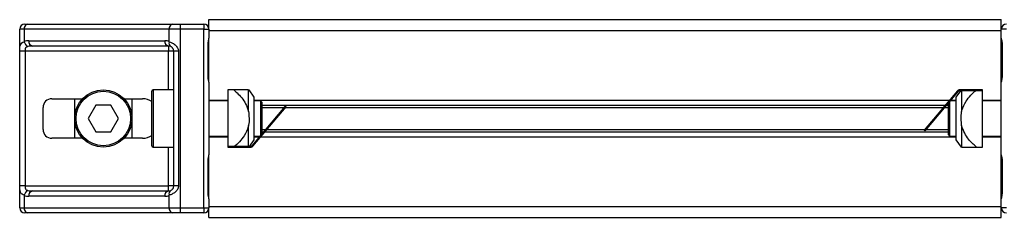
# Model space of a CAD drawing. Header units: millimetres. Extents: x 0 to 420, y 0 to 297.
# Tile 27 of 79: x 134.5 to 145.69, y 199.58 to 201.83. Entities that reach past the tile are written whole.
import ezdxf

# ---------------------------------------------------------------- set-up
doc = ezdxf.new("R2010")
doc.units = ezdxf.units.MM

msp = doc.modelspace()

# ---------------------------------------------------------------- linework, layer by layer
at = {"color": 7, "linetype": 'Continuous', "lineweight": 25}
for p, q in [((134.56152, 201.7807), (134.59521, 201.7807)), ((134.59521, 201.7807), (136.24269, 201.7807)), ((136.24269, 201.7807), (136.32401, 201.7807)), ((136.32401, 201.7807), (136.32401, 201.7207)), ((136.32401, 201.7807), (136.59152, 201.7807)), ((136.59152, 201.7807), (136.59152, 201.7207)), ((136.65152, 201.7207), (136.65152, 201.8307)), ((136.65152, 201.8307), (145.65152, 201.8307)), ((145.65152, 201.7207), (145.65152, 201.8307)), ((134.50152, 199.6907), (134.50152, 201.7207)), ((134.55278, 201.7207), (134.50152, 201.7207)), ((136.20027, 201.7207), (134.55278, 201.7207)), ((134.55278, 201.7207), (134.55278, 201.57925)), ((136.20027, 201.57925), (136.20027, 201.7207)), ((136.32401, 201.7207), (136.20027, 201.7207)), ((136.32401, 201.7207), (136.32401, 199.6907)), ((136.59152, 201.7207), (136.32401, 201.7207)), ((136.59152, 199.6907), (136.59152, 201.7207)), ((136.59152, 201.7207), (136.65152, 201.7207)), ((136.65152, 201.7207), (136.65152, 201.61856)), ((136.65152, 201.7057), (145.65152, 201.7057)), ((145.71152, 201.7207), (145.65152, 201.7207)), ((145.65152, 201.61856), (145.65152, 201.7207)), ((134.60395, 201.5907), (136.1491, 201.5907)), ((136.64233, 201.1807), (136.64233, 201.5557)), ((136.64616, 201.5557), (136.64233, 201.5557)), ((136.64616, 201.1807), (136.64616, 201.5557)), ((136.65152, 201.11784), (136.65152, 201.61687)), ((145.65152, 201.11784), (145.65152, 201.61731)), ((145.65689, 201.5557), (145.65689, 201.1807)), ((145.65689, 201.5557), (145.66072, 201.5557)), ((145.66072, 201.5557), (145.66072, 201.1807)), ((134.50256, 199.9407), (134.50256, 201.4707)), ((134.5622, 201.4707), (134.50256, 201.4707)), ((136.19152, 201.4707), (134.5622, 201.4707)), ((134.5622, 201.4707), (134.5622, 199.9407)), ((136.19152, 201.5307), (134.64638, 201.5307)), ((136.19152, 201.5307), (136.19152, 201.4707)), ((136.25152, 201.4707), (136.19152, 201.4707)), ((136.19152, 201.0307), (136.19152, 201.4707)), ((136.30501, 201.4707), (136.25152, 201.4707)), ((136.25152, 199.9407), (136.25152, 201.4707)), ((136.30501, 201.4707), (136.30501, 199.9407)), ((136.64616, 201.1807), (136.64233, 201.1807)), ((136.65152, 201.11784), (136.65152, 200.29356)), ((145.65152, 200.29356), (145.65152, 201.11784)), ((145.65689, 201.1807), (145.66072, 201.1807)), ((136.00152, 200.3957), (136.00152, 201.0157)), ((136.25152, 201.0307), (136.01652, 201.0307)), ((136.01652, 201.0307), (136.01652, 200.3807)), ((136.86652, 201.0307), (136.86652, 200.3807)), ((136.9322, 201.0307), (136.86652, 201.0307)), ((137.10152, 200.78694), (137.10152, 201.0307)), ((137.16652, 200.9482), (137.10855, 201.0307)), ((145.15403, 201.02177), (144.77585, 200.57108)), ((145.16169, 201.01534), (144.78351, 200.56465)), ((145.18747, 201.0207), (145.13652, 200.9482)), ((145.16169, 201.01534), (145.15403, 201.02177)), ((145.17318, 201.0307), (145.17318, 201.0207)), ((145.43652, 201.0307), (145.17318, 201.0307)), ((145.43652, 201.0207), (145.17318, 201.0207)), ((145.20152, 201.0207), (145.20152, 200.78694)), ((145.37084, 201.0307), (145.43652, 201.0307)), ((145.43652, 200.3807), (145.43652, 201.0307)), ((145.43652, 201.0207), (145.43652, 201.0307)), ((134.8666, 200.9307), (135.217, 200.9307)), ((135.12652, 200.4807), (135.12652, 200.9307)), ((135.68604, 200.9307), (135.89797, 200.9307)), ((135.77652, 200.9307), (135.77652, 200.4807)), ((136.65152, 200.9132), (136.86652, 200.9132)), ((136.86652, 200.9057), (136.65152, 200.9057)), ((137.16652, 200.7057), (137.16652, 200.9482)), ((137.16652, 200.9132), (145.06293, 200.9132)), ((137.23902, 200.9057), (137.16652, 200.9057)), ((137.25152, 200.8932), (137.23902, 200.9057)), ((137.23902, 200.51246), (137.23902, 200.9057)), ((137.25152, 200.8932), (137.25152, 200.52735)), ((145.05152, 200.5182), (145.05152, 200.88405)), ((145.06402, 200.89895), (145.06402, 200.5057)), ((145.13652, 200.9057), (145.06969, 200.9057)), ((145.07598, 200.9132), (145.13652, 200.9132)), ((145.13652, 200.9482), (145.13652, 200.7057)), ((145.43652, 200.9132), (145.65152, 200.9132)), ((145.65152, 200.9057), (145.43652, 200.9057)), ((134.7666, 200.5807), (134.7666, 200.8307)), ((135.36492, 200.8557), (135.27832, 200.7057)), ((135.53813, 200.8557), (135.36492, 200.8557)), ((135.62473, 200.7057), (135.53813, 200.8557)), ((137.14136, 200.39606), (137.51954, 200.84676)), ((137.14902, 200.38963), (137.5272, 200.84033)), ((137.25152, 200.859), (145.01745, 200.859)), ((137.25152, 200.8303), (137.50572, 200.8303)), ((137.51878, 200.8303), (144.99336, 200.8303)), ((137.5272, 200.84033), (137.51954, 200.84676)), ((145.00642, 200.8303), (145.05152, 200.8303)), ((145.0305, 200.859), (145.05152, 200.859)), ((135.27832, 200.7057), (135.36492, 200.5557)), ((135.53813, 200.5557), (135.62473, 200.7057)), ((137.16652, 200.4632), (137.16652, 200.7057)), ((145.13652, 200.7057), (145.13652, 200.4632)), ((135.36492, 200.5557), (135.53813, 200.5557)), ((137.10152, 200.3907), (137.10152, 200.62446)), ((137.25152, 200.58111), (137.29663, 200.58111)), ((137.25152, 200.5524), (137.27254, 200.5524)), ((137.2856, 200.5524), (145.05152, 200.5524)), ((137.30968, 200.58111), (144.78427, 200.58111)), ((144.77585, 200.57108), (144.78351, 200.56465)), ((144.79732, 200.58111), (145.05152, 200.58111)), ((145.20152, 200.62446), (145.20152, 200.3807)), ((135.217, 200.4807), (134.8666, 200.4807)), ((135.89797, 200.4807), (135.68604, 200.4807)), ((136.65152, 200.5057), (136.86652, 200.5057)), ((136.65152, 200.4982), (136.86652, 200.4982)), ((137.11558, 200.3907), (137.16652, 200.4632)), ((137.16652, 200.5057), (137.23336, 200.5057)), ((137.16652, 200.4982), (137.22706, 200.4982)), ((137.24012, 200.4982), (145.13652, 200.4982)), ((145.05152, 200.5182), (145.06402, 200.5057)), ((145.06402, 200.5057), (145.13652, 200.5057)), ((145.13652, 200.4632), (145.1945, 200.3807)), ((145.43652, 200.5057), (145.65152, 200.5057)), ((145.43652, 200.4982), (145.65152, 200.4982)), ((136.01652, 200.3807), (136.25152, 200.3807)), ((136.19152, 199.9407), (136.19152, 200.3807)), ((136.86652, 200.3907), (136.86652, 200.3807)), ((136.86652, 200.3907), (137.12987, 200.3907)), ((136.9322, 200.3807), (136.86652, 200.3807)), ((136.86652, 200.3807), (137.12987, 200.3807)), ((137.12987, 200.3807), (137.12987, 200.3907)), ((137.14136, 200.39606), (137.14902, 200.38963)), ((145.37084, 200.3807), (145.43652, 200.3807)), ((136.64233, 199.8557), (136.64233, 200.2307)), ((136.64616, 200.2307), (136.64233, 200.2307)), ((136.64616, 199.8557), (136.64616, 200.2307)), ((136.65152, 199.7941), (136.65152, 200.29356)), ((145.65152, 199.79454), (145.65152, 200.29356)), ((145.65689, 200.2307), (145.65689, 199.8557)), ((145.65689, 200.2307), (145.66072, 200.2307)), ((145.66072, 200.2307), (145.66072, 199.8557)), ((134.5622, 199.9407), (134.50256, 199.9407)), ((134.5622, 199.9407), (136.19152, 199.9407)), ((134.64638, 199.8807), (136.19152, 199.8807)), ((136.25152, 199.9407), (136.19152, 199.9407)), ((136.19152, 199.8807), (136.19152, 199.9407)), ((136.30501, 199.9407), (136.25152, 199.9407)), ((134.55278, 199.83216), (134.55278, 199.6907)), ((136.1491, 199.8207), (134.60395, 199.8207)), ((136.20027, 199.6907), (136.20027, 199.83216)), ((136.64616, 199.8557), (136.64233, 199.8557)), ((136.65152, 199.79284), (136.65152, 199.6907)), ((145.65152, 199.6907), (145.65152, 199.79284)), ((145.65689, 199.8557), (145.66072, 199.8557)), ((134.50152, 199.6907), (134.55278, 199.6907)), ((134.55278, 199.6907), (136.20027, 199.6907)), ((136.20027, 199.6907), (136.32401, 199.6907)), ((136.32401, 199.6907), (136.59152, 199.6907)), ((136.32401, 199.6907), (136.32401, 199.6307)), ((136.59152, 199.6907), (136.65152, 199.6907)), ((136.59152, 199.6907), (136.59152, 199.6307)), ((136.65152, 199.7057), (145.65152, 199.7057)), ((136.65152, 199.5807), (136.65152, 199.6907)), ((145.65152, 199.5807), (145.65152, 199.6907)), ((145.71152, 199.6907), (145.65152, 199.6907)), ((134.59521, 199.6307), (134.56152, 199.6307)), ((136.24269, 199.6307), (134.59521, 199.6307)), ((136.32401, 199.6307), (136.24269, 199.6307)), ((136.59152, 199.6307), (136.32401, 199.6307)), ((136.65152, 199.5807), (145.65152, 199.5807))]:
    msp.add_line(p, q, dxfattribs=at)
for radius in [0.325, 0.31]:
    msp.add_circle((135.45152, 200.7057), radius, dxfattribs=at)
for centre, radius, start, end in [((134.56152, 201.7207), 0.06, 90, 180), ((134.60581, 201.7282), 0.05356, 101.421754, 188.049467), ((136.2533, 201.7282), 0.05356, 101.421754, 188.049467), ((136.59152, 201.7207), 0.06, 0, 90), ((145.71152, 201.7207), 0.06, 90, 180), ((134.60395, 201.4707), 0.12, 90, 115.240416), ((134.6285, 201.59472), 0.07728, 191.548508, 244.483993), ((134.65698, 201.5832), 0.05356, 171.950533, 258.578246), ((136.20213, 201.5832), 0.05356, 171.950533, 258.578246), ((136.1491, 201.4707), 0.12, 64.759584, 90), ((136.24323, 201.56283), 0.046, 159.089812, 235.390127), ((136.19152, 201.4707), 0.06, 64.759584, 90), ((136.01652, 201.0157), 0.015, 90, 180), ((145.17318, 201.0057), 0.025, 90, 140), ((145.17318, 201.0057), 0.015, 90, 140), ((134.8666, 200.8307), 0.1, 90, 180), ((134.8666, 200.5807), 0.1, 180, 270), ((136.01652, 200.3957), 0.015, 180, 270), ((137.12987, 200.4057), 0.015, 270, 320), ((137.12987, 200.4057), 0.025, 270, 320), ((134.6285, 199.81669), 0.07728, 115.516007, 168.451492), ((134.65698, 199.8282), 0.05356, 101.421754, 188.049467), ((136.20213, 199.8282), 0.05356, 101.421754, 188.049467), ((136.19152, 199.9407), 0.06, 270, 295.240416), ((136.24323, 199.84857), 0.046, 124.609873, 200.910188), ((134.60395, 199.9407), 0.12, 244.759584, 270), ((136.1491, 199.9407), 0.12, 270, 295.240416), ((134.56152, 199.6907), 0.06, 180, 270), ((134.60581, 199.6832), 0.05356, 171.950533, 258.578246), ((136.2533, 199.6832), 0.05356, 171.950533, 258.578246), ((136.59152, 199.6907), 0.06, 270, 0), ((145.71152, 199.6907), 0.06, 180, 270)]:
    msp.add_arc(centre, radius, start, end, dxfattribs=at)
for centre, major_axis, ratio, start_param, end_param in [((134.64638, 201.4707), (0.12, 0), 0.5, 1.57079633, 2.01132469), ((135.89797, 200.8307), (-0.14142, 0), 0.70710678, 3.89079397, 4.71238898), ((135.89797, 200.5807), (-0.14142, 0), 0.70710678, 1.57079633, 2.39239133), ((134.64638, 199.9407), (0.12, 0), 0.5, 4.27186061, 4.71238898)]:
    msp.add_ellipse(centre, major_axis=major_axis, ratio=ratio, start_param=start_param, end_param=end_param, dxfattribs=at)
for points, knots in [([(134.50256, 201.4707), (134.50257, 201.47428), (134.50264, 201.48902), (134.50331, 201.50475), (134.50568, 201.52609), (134.51034, 201.54658), (134.52475, 201.56781), (134.54315, 201.57532), (134.55278, 201.57925)], [0, 0, 0, 0, 0.062059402, 0.256039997, 0.281196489, 0.496867, 0.736877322, 1, 1, 1, 1]), ([(136.20027, 201.57925), (136.20954, 201.57605), (136.23079, 201.56872), (136.26384, 201.54898), (136.28544, 201.52613), (136.29805, 201.50532), (136.30418, 201.48824), (136.30481, 201.4748), (136.30501, 201.4707)], [0, 0, 0, 0, 0.22040235, 0.50500191, 0.69312024, 0.76694286, 0.92883385, 1, 1, 1, 1]), ([(136.64233, 201.5557), (136.64255, 201.5613), (136.64309, 201.57532), (136.64661, 201.59147), (136.65029, 201.60703), (136.65102, 201.61385), (136.65152, 201.61856)], [0, 0, 0, 0, 0.22698943, 0.56901237, 0.70203402, 1, 1, 1, 1]), ([(136.64653, 201.56697), (136.64654, 201.56731), (136.64656, 201.5703), (136.64699, 201.57307), (136.64738, 201.57553)], [0, 0, 0, 0, 0.11370867, 1, 1, 1, 1]), ([(136.6469, 201.55567), (136.64681, 201.56363), (136.64661, 201.58335), (136.6521, 201.6039), (136.65102, 201.61643), (136.65082, 201.61877)], [0, 0, 0, 0, 0.35530576, 0.87926001, 1, 1, 1, 1]), ([(145.65152, 201.61856), (145.65161, 201.61682), (145.65194, 201.60996), (145.65449, 201.60003), (145.65788, 201.5845), (145.6603, 201.57169), (145.66062, 201.55956), (145.66072, 201.5557)], [0, 0, 0, 0, 0.11725755, 0.46117897, 0.50697617, 0.84316274, 1, 1, 1, 1]), ([(145.65201, 201.61198), (145.65215, 201.60943), (145.65283, 201.59643), (145.65689, 201.57507), (145.65679, 201.55592), (145.65676, 201.54873)], [0, 0, 0, 0, 0.13224493, 0.67417628, 1, 1, 1, 1]), ([(134.59521, 201.52497), (134.58899, 201.52314), (134.5785, 201.52004), (134.57074, 201.51241), (134.56595, 201.5043), (134.56295, 201.49355), (134.56227, 201.48035), (134.56221, 201.47249), (134.5622, 201.4707)], [0, 0, 0, 0, 0.27379704, 0.46230291, 0.49915809, 0.70498278, 0.93304377, 1, 1, 1, 1]), ([(136.25152, 201.4707), (136.2509, 201.4773), (136.2498, 201.48905), (136.24362, 201.501), (136.23727, 201.50992), (136.23185, 201.51539), (136.22409, 201.52139), (136.22006, 201.52346), (136.21711, 201.52497)], [0, 0, 0, 0, 0.24595141, 0.43826429, 0.49843058, 0.68293489, 0.7679658, 1, 1, 1, 1]), ([(136.65152, 201.11784), (136.65144, 201.11958), (136.6511, 201.12644), (136.64856, 201.13637), (136.64516, 201.1519), (136.64275, 201.16472), (136.64243, 201.17684), (136.64233, 201.1807)], [0, 0, 0, 0, 0.11725755, 0.46117897, 0.50697617, 0.84316274, 1, 1, 1, 1]), ([(136.65103, 201.12443), (136.6509, 201.12698), (136.65022, 201.13997), (136.64615, 201.16134), (136.64625, 201.18049), (136.64629, 201.18768)], [0, 0, 0, 0, 0.13224493, 0.67417628, 1, 1, 1, 1]), ([(145.66072, 201.1807), (145.6605, 201.17511), (145.65996, 201.16109), (145.65644, 201.14493), (145.65276, 201.12937), (145.65203, 201.12255), (145.65152, 201.11784)], [0, 0, 0, 0, 0.22698943, 0.56901237, 0.70203402, 1, 1, 1, 1]), ([(145.65615, 201.18074), (145.65623, 201.17277), (145.65644, 201.15306), (145.65095, 201.13251), (145.65203, 201.11998), (145.65223, 201.11763)], [0, 0, 0, 0, 0.35530576, 0.87926001, 1, 1, 1, 1]), ([(136.9322, 201.0307), (136.94506, 201.01993), (136.99788, 200.97566), (137.06381, 200.89595), (137.09123, 200.81668), (137.10152, 200.78694)], [0, 0, 0, 0, 0.167356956, 0.6876024, 1, 1, 1, 1]), ([(137.10152, 201.0307), (137.10023, 201.0307), (137.08928, 201.0307), (137.04515, 201.0307), (136.97853, 201.0307), (136.93277, 201.0307), (136.9322, 201.0307)], [0, 0, 0, 0, 0.04950521, 0.41743886, 0.99272864, 1, 1, 1, 1]), ([(145.20152, 200.78694), (145.20282, 200.79173), (145.21376, 200.83215), (145.25789, 200.92298), (145.32452, 200.99392), (145.37027, 201.03025), (145.37084, 201.0307)], [0, 0, 0, 0, 0.04950521, 0.41743886, 0.99272864, 1, 1, 1, 1]), ([(137.10152, 200.78694), (137.10608, 200.73424), (137.1108, 200.6797), (137.10182, 200.62625), (137.10152, 200.62446)], [0, 0, 0, 0, 0.96646615, 1, 1, 1, 1]), ([(145.20152, 200.62446), (145.19696, 200.67717), (145.19224, 200.7317), (145.20122, 200.78515), (145.20152, 200.78694)], [0, 0, 0, 0, 0.96646615, 1, 1, 1, 1]), ([(137.10152, 200.62446), (137.10023, 200.61967), (137.08928, 200.57926), (137.04515, 200.48842), (136.97853, 200.41748), (136.93277, 200.38116), (136.9322, 200.3807)], [0, 0, 0, 0, 0.04950521, 0.41743886, 0.99272864, 1, 1, 1, 1]), ([(145.37084, 200.3807), (145.35799, 200.39148), (145.30517, 200.43574), (145.23924, 200.51545), (145.21181, 200.59472), (145.20152, 200.62446)], [0, 0, 0, 0, 0.167356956, 0.6876024, 1, 1, 1, 1]), ([(145.20152, 200.3807), (145.20282, 200.3807), (145.21376, 200.3807), (145.25789, 200.3807), (145.32452, 200.3807), (145.37027, 200.3807), (145.37084, 200.3807)], [0, 0, 0, 0, 0.04950521, 0.41743886, 0.99272864, 1, 1, 1, 1]), ([(136.64233, 200.2307), (136.64255, 200.2363), (136.64309, 200.25032), (136.64661, 200.26647), (136.65029, 200.28203), (136.65102, 200.28885), (136.65152, 200.29356)], [0, 0, 0, 0, 0.22698943, 0.56901237, 0.70203402, 1, 1, 1, 1]), ([(136.6469, 200.23067), (136.64681, 200.23863), (136.64661, 200.25835), (136.6521, 200.2789), (136.65102, 200.29143), (136.65082, 200.29377)], [0, 0, 0, 0, 0.35530576, 0.87926001, 1, 1, 1, 1]), ([(145.65152, 200.29356), (145.65161, 200.29182), (145.65194, 200.28496), (145.65449, 200.27503), (145.65788, 200.2595), (145.6603, 200.24669), (145.66062, 200.23456), (145.66072, 200.2307)], [0, 0, 0, 0, 0.11725755, 0.46117897, 0.50697617, 0.84316274, 1, 1, 1, 1]), ([(145.65201, 200.28698), (145.65215, 200.28443), (145.65283, 200.27143), (145.65689, 200.25007), (145.65679, 200.23092), (145.65676, 200.22373)], [0, 0, 0, 0, 0.13224493, 0.67417628, 1, 1, 1, 1]), ([(134.55278, 199.83216), (134.54461, 199.83536), (134.5259, 199.84268), (134.51121, 199.86242), (134.50565, 199.88528), (134.50336, 199.90609), (134.50265, 199.92316), (134.50258, 199.9366), (134.50256, 199.9407)], [0, 0, 0, 0, 0.22040235, 0.50500191, 0.69312024, 0.76694286, 0.92883385, 1, 1, 1, 1]), ([(134.5622, 199.9407), (134.5623, 199.93411), (134.56246, 199.92235), (134.56485, 199.9104), (134.56885, 199.90148), (134.57352, 199.89601), (134.58269, 199.89002), (134.58992, 199.88795), (134.59521, 199.88643)], [0, 0, 0, 0, 0.24595141, 0.43826429, 0.49843058, 0.68293489, 0.7679658, 1, 1, 1, 1]), ([(136.30501, 199.9407), (136.30486, 199.93713), (136.30425, 199.92238), (136.2983, 199.90665), (136.28544, 199.88532), (136.26656, 199.86482), (136.23288, 199.84359), (136.21146, 199.83609), (136.20027, 199.83216)], [0, 0, 0, 0, 0.0620594, 0.25604, 0.28119649, 0.496867, 0.73687732, 1, 1, 1, 1]), ([(136.21711, 199.88643), (136.22065, 199.88826), (136.22663, 199.89136), (136.23495, 199.899), (136.24154, 199.9071), (136.2479, 199.91786), (136.25126, 199.93106), (136.25147, 199.93892), (136.25152, 199.9407)], [0, 0, 0, 0, 0.27379704, 0.46230291, 0.49915809, 0.70498278, 0.93304377, 1, 1, 1, 1]), ([(136.65152, 199.79284), (136.65144, 199.79458), (136.6511, 199.80144), (136.64856, 199.81137), (136.64516, 199.8269), (136.64275, 199.83972), (136.64243, 199.85184), (136.64233, 199.8557)], [0, 0, 0, 0, 0.11725755, 0.46117897, 0.50697617, 0.84316274, 1, 1, 1, 1]), ([(136.65103, 199.79943), (136.6509, 199.80198), (136.65022, 199.81497), (136.64615, 199.83634), (136.64625, 199.85549), (136.64629, 199.86268)], [0, 0, 0, 0, 0.132244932, 0.674176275, 1, 1, 1, 1]), ([(145.66072, 199.8557), (145.6605, 199.85011), (145.65996, 199.83609), (145.65644, 199.81993), (145.65276, 199.80437), (145.65203, 199.79755), (145.65152, 199.79284)], [0, 0, 0, 0, 0.22698943, 0.56901237, 0.70203402, 1, 1, 1, 1]), ([(145.65615, 199.85574), (145.65623, 199.84777), (145.65644, 199.82806), (145.65095, 199.80751), (145.65203, 199.79498), (145.65223, 199.79263)], [0, 0, 0, 0, 0.35530576, 0.87926001, 1, 1, 1, 1]), ([(145.65651, 199.84443), (145.65651, 199.84409), (145.65649, 199.84111), (145.65605, 199.83833), (145.65567, 199.83588)], [0, 0, 0, 0, 0.11370867, 1, 1, 1, 1])]:
    msp.add_open_spline(points, degree=3, knots=knots, dxfattribs=at)

doc.saveas('drawing.dxf')
